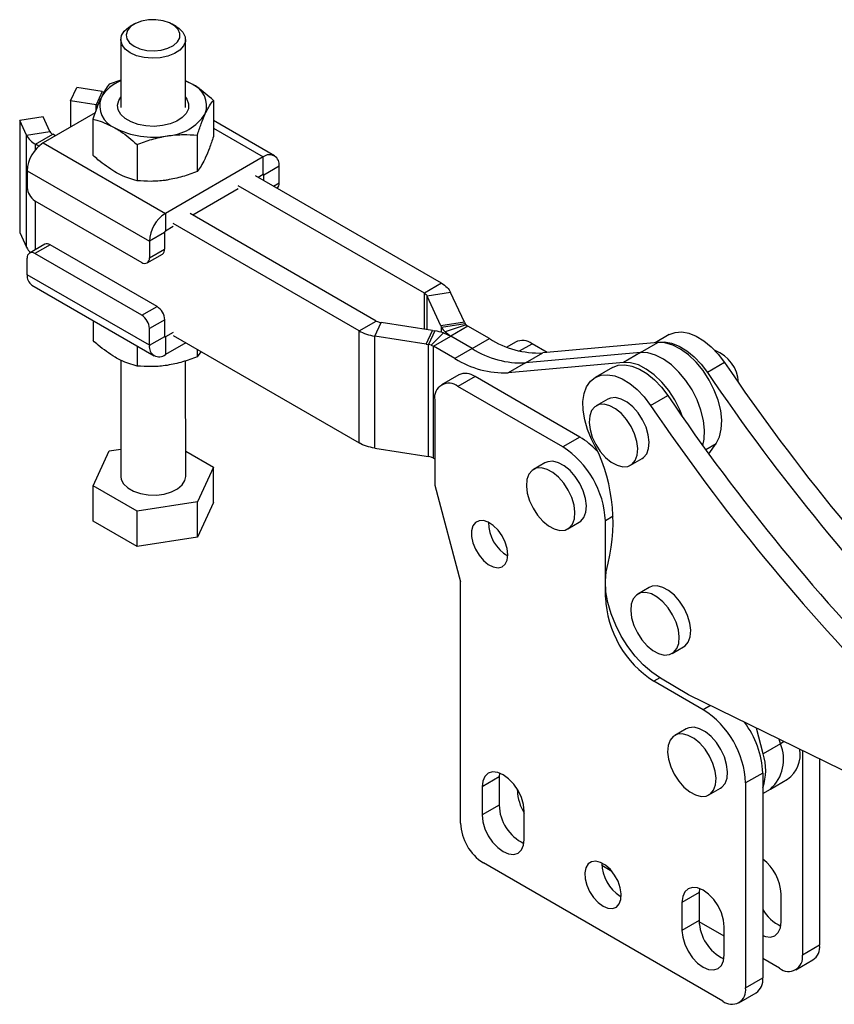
# Model space of a CAD drawing. Header units: millimetres. Extents: x 32 to 376, y 21 to 272.
# Tile 1 of 29: x 65 to 140, y 29 to 120. Entities that reach past the tile are written whole.
import ezdxf

# ---------------------------------------------------------------- set-up
doc = ezdxf.new("R2010")
doc.units = ezdxf.units.MM

msp = doc.modelspace()

# ---------------------------------------------------------------- linework, layer by layer
at = {"color": 7, "linetype": 'Continuous', "lineweight": 25}
for p, q in [((75.5402, 120.0348), (75.1865, 119.8302)), ((79.4325, 119.8317), (79.0786, 120.0361)), ((74.3099, 118.6067), (74.3122, 112.3123)), ((80.3122, 112.3145), (80.3099, 118.6089)), ((74.3113, 114.8527), (73.2298, 114.4725)), ((69.6618, 112.9294), (70.2441, 114.1836)), ((72.6045, 113.8192), (70.2441, 114.1836)), ((80.8477, 114.5235), (80.3114, 114.7566)), ((72.6045, 113.8192), (72.0222, 112.565)), ((72.6045, 113.8192), (72.7829, 113.7885)), ((69.6618, 112.9294), (69.6627, 110.5106)), ((72.0222, 112.565), (69.6618, 112.9294)), ((82.8891, 112.9814), (82.8903, 109.6273)), ((67.1244, 111.4646), (64.9511, 111.128)), ((67.7569, 110.1027), (67.1244, 111.4646)), ((71.9316, 111.8204), (67.1313, 109.0493)), ((71.7355, 111.2541), (71.7368, 107.9)), ((65.5836, 109.7661), (64.9511, 111.128)), ((64.9511, 111.128), (64.9549, 100.7558)), ((88.5459, 107.8525), (82.8898, 111.115)), ((65.5836, 109.7661), (67.7569, 110.1027)), ((65.5874, 99.3939), (65.5836, 109.7661)), ((66.4247, 108.9256), (68.0157, 109.8441)), ((68.262, 109.702), (68.0157, 109.8441)), ((81.3948, 109.763), (81.396, 106.4089)), ((66.7272, 108.7512), (66.4247, 108.9256)), ((67.1313, 109.0493), (78.4451, 102.5235)), ((75.818, 108.8993), (75.8193, 105.5452)), ((87.496, 107.7485), (78.4451, 102.5235)), ((87.4966, 106.1151), (87.496, 107.7485)), ((88.9816, 106.8907), (87.5674, 106.0743)), ((88.9821, 105.3389), (88.9816, 106.8907)), ((65.647, 106.4769), (76.9608, 99.9512)), ((65.647, 106.4769), (65.6476, 104.9252)), ((104.0183, 96.0551), (86.7894, 105.9928)), ((87.4966, 106.1151), (87.0371, 105.8499)), ((87.5676, 105.5439), (87.5674, 106.0743)), ((102.4273, 95.1367), (85.1984, 105.0743)), ((88.7462, 104.8641), (88.775, 104.8807)), ((85.1985, 104.7885), (80.9914, 102.3597)), ((66.355, 103.7006), (76.2545, 97.9906)), ((78.4451, 102.5235), (78.4457, 100.8901)), ((97.9726, 92.565), (80.7436, 102.5026)), ((79.1528, 101.2983), (78.4457, 100.8901)), ((96.3816, 91.6465), (79.1527, 101.5842)), ((64.9549, 100.7558), (65.5874, 99.3939)), ((78.375, 100.7676), (76.9608, 99.9512)), ((78.375, 100.7676), (78.3755, 99.2159)), ((67.2714, 99.6661), (65.8572, 98.8497)), ((67.771, 99.6167), (66.3568, 98.8003)), ((77.6705, 93.9067), (67.771, 99.6167)), ((76.9608, 99.9512), (76.9613, 98.3995)), ((76.2563, 93.0903), (66.3568, 98.8003)), ((76.7542, 97.9413), (78.1684, 98.7577)), ((76.9613, 98.3995), (78.3755, 99.2159)), ((65.6506, 96.8397), (65.65, 98.3915)), ((76.9643, 90.314), (65.6506, 96.8397)), ((66.0863, 95.8779), (77.4, 89.3521)), ((104.0183, 96.0551), (102.4273, 95.1367)), ((104.8595, 95.2145), (102.6861, 94.8782)), ((103.961, 92.1332), (102.6861, 94.8782)), ((106.1344, 92.4695), (104.8595, 95.2145)), ((76.2563, 93.0903), (77.6705, 93.9067)), ((71.7424, 92.6154), (71.7431, 90.749)), ((78.3779, 92.6822), (76.9637, 91.8657)), ((78.3785, 91.1304), (78.3779, 92.6822)), ((96.3816, 91.6465), (97.9726, 92.565)), ((97.8385, 91.1614), (98.4208, 92.4159)), ((103.1788, 91.6816), (98.4208, 92.4159)), ((106.1344, 92.4695), (103.961, 92.1332)), ((103.961, 92.1332), (104.022, 92.0019)), ((104.022, 92.0019), (106.1953, 92.3382)), ((106.2952, 92.199), (104.3466, 91.5495)), ((106.4541, 92.0796), (104.8631, 91.1611)), ((106.1344, 92.4695), (106.1953, 92.3382)), ((106.2952, 92.199), (106.4541, 92.0796)), ((108.4456, 90.9309), (106.4541, 92.0796)), ((76.9643, 90.314), (76.9637, 91.8657)), ((76.9643, 90.314), (78.3785, 91.1304)), ((79.1563, 91.4978), (78.4492, 91.0895)), ((79.1564, 91.2119), (96.3823, 81.276)), ((96.3823, 81.276), (96.3816, 91.6465)), ((102.5964, 90.427), (97.8385, 91.1614)), ((97.8392, 80.7909), (97.8385, 91.1614)), ((102.5964, 90.427), (103.1788, 91.6816)), ((103.4062, 91.6464), (102.8238, 90.3919)), ((103.065, 90.3342), (104.19, 91.4591)), ((103.1788, 91.6816), (103.4062, 91.6464)), ((103.2721, 90.2427), (104.8631, 91.1611)), ((104.19, 91.4591), (104.8631, 91.1611)), ((104.3466, 91.5495), (104.8631, 91.1611)), ((106.8546, 90.0124), (104.8631, 91.1611)), ((125.1054, 91.303), (123.7986, 90.5486)), ((75.8249, 90.2607), (75.8255, 88.3942)), ((78.4492, 91.0895), (78.4498, 89.4561)), ((80.3244, 90.5383), (78.4498, 89.4561)), ((102.5964, 90.427), (102.8238, 90.3919)), ((102.8246, 80.0214), (102.8238, 90.3919)), ((103.065, 90.3342), (103.2721, 90.2427)), ((105.2636, 89.094), (103.2721, 90.2427)), ((103.2729, 79.8722), (103.2721, 90.2427)), ((106.8546, 90.0124), (108.4456, 90.9309)), ((110.873, 90.6181), (110.0645, 90.1513)), ((113.8137, 89.6493), (112.3969, 90.4672)), ((124.0396, 90.5703), (113.3841, 89.6106)), ((122.4486, 89.6518), (124.0396, 90.5703)), ((81.4021, 89.9166), (81.4023, 89.2579)), ((81.7322, 89.7262), (81.4023, 89.2579)), ((106.8546, 90.0124), (105.2636, 89.094)), ((122.4486, 89.6518), (111.7932, 88.6921)), ((111.7932, 88.6921), (113.3841, 89.6106)), ((122.4486, 89.6518), (120.8576, 88.7334)), ((74.3208, 88.9276), (74.3247, 78.1794)), ((80.3247, 78.1816), (80.3208, 88.8809)), ((120.8576, 88.7334), (110.2022, 87.7737)), ((111.7932, 88.6921), (110.2022, 87.7737)), ((130.2338, 88.7196), (128.6428, 87.8011)), ((105.6051, 87.5769), (104.0141, 86.6585)), ((119.8374, 88.2619), (118.2464, 87.3434)), ((107.1289, 87.426), (105.5379, 86.5076)), ((116.8276, 81.8271), (107.1289, 87.426)), ((115.2366, 80.9087), (105.5379, 86.5076)), ((123.3749, 84.76), (124.9659, 85.6784)), ((103.3827, 85.263), (103.3827, 77.3817)), ((119.4088, 85.3298), (118.3482, 84.7175)), ((116.8276, 81.8271), (115.2366, 80.9087)), ((128.7778, 80.2664), (129.4481, 81.2351)), ((71.748, 77.3169), (73.2423, 80.5353)), ((73.2423, 80.5353), (74.3238, 80.7028)), ((80.3239, 80.5309), (82.9015, 79.0441)), ((97.8392, 80.7909), (102.5972, 80.0566)), ((102.5972, 80.0566), (102.8246, 80.0214)), ((103.2729, 79.8722), (103.0658, 79.9637)), ((103.2729, 79.8722), (103.3827, 79.8088)), ((113.5954, 79.4377), (112.5347, 78.8254)), ((121.5229, 79.2181), (122.5836, 79.8304)), ((82.9015, 79.0441), (81.4072, 75.8257)), ((82.9027, 75.7773), (82.9015, 79.0441)), ((75.8305, 74.9621), (71.748, 77.3169)), ((71.7492, 74.05), (71.748, 77.3169)), ((103.3827, 77.3817), (105.7714, 68.424)), ((81.4072, 75.8257), (75.8305, 74.9621)), ((81.4084, 72.5589), (81.4072, 75.8257)), ((82.9027, 75.7773), (81.4084, 72.5589)), ((75.8317, 71.6953), (75.8305, 74.9621)), ((75.8317, 71.6953), (71.7492, 74.05)), ((115.7094, 73.326), (116.7701, 73.9383)), ((119.1879, 67.0131), (119.1879, 74.0648)), ((81.4084, 72.5589), (75.8317, 71.6953)), ((105.7714, 46.0864), (105.7714, 68.424)), ((123.2574, 67.9034), (122.1967, 67.2911)), ((125.3715, 61.7917), (126.4321, 62.404)), ((128.258, 56.5921), (123.6781, 59.236)), ((126.9022, 57.9754), (124.2861, 59.523)), ((147.002, 48.1144), (126.9022, 57.9754)), ((126.6706, 54.8204), (125.61, 54.2081)), ((133.8035, 52.5103), (133.1815, 54.8948)), ((135.3945, 53.4288), (135.2808, 53.8649)), ((135.3945, 53.4288), (133.8035, 52.5103)), ((137.4413, 52.8049), (137.4413, 33.886)), ((139.0323, 52.0244), (139.0323, 34.8044)), ((109.356, 50.3626), (107.765, 49.4442)), ((109.3854, 50.7356), (109.356, 50.3626)), ((109.356, 50.3626), (109.356, 47.7701)), ((133.7644, 50.7289), (132.1734, 49.8104)), ((133.7644, 50.7289), (133.7644, 31.7633)), ((134.4685, 49.233), (136.0595, 50.1515)), ((107.765, 49.4442), (107.765, 46.8516)), ((111.0394, 49.1275), (111.0394, 49.227)), ((128.7847, 48.7087), (129.8454, 49.321)), ((132.1734, 49.8104), (132.1734, 30.8448)), ((133.7644, 48.8265), (134.4685, 49.233)), ((109.356, 47.7701), (107.765, 46.8516)), ((111.6804, 44.5913), (111.6804, 47.1839)), ((130.0521, 29.6198), (107.8927, 42.4121)), ((119.7913, 41.6255), (118.8695, 42.1576)), ((120.5634, 39.3405), (120.6663, 39.2847)), ((127.8733, 39.6728), (126.2823, 38.7544)), ((127.9027, 40.0458), (127.8733, 39.6728)), ((127.8733, 39.6728), (127.8733, 37.0803)), ((135.4657, 36.9427), (135.4657, 39.5352)), ((126.2823, 38.7544), (126.2823, 36.1618)), ((127.8733, 37.0803), (126.2823, 36.1618)), ((130.1977, 35.618), (127.8761, 36.9582)), ((130.1977, 33.9015), (130.1977, 36.494)), ((139.0323, 34.8044), (137.4413, 33.886)), ((135.32, 32.6609), (133.7644, 33.559)), ((136.8199, 32.5124), (138.4109, 33.4309)), ((132.1734, 30.8448), (133.7644, 31.7633)), ((131.5519, 29.4713), (133.1429, 30.3898))]:
    msp.add_line(p, q, dxfattribs=at)
at = {"color": 8, "linetype": 'Continuous', "lineweight": 25}
for p, q in [((72.0224, 112.0827), (72.0222, 112.565)), ((82.89, 110.4053), (87.496, 107.7485)), ((66.4249, 108.4348), (66.4247, 108.9256)), ((87.4966, 106.1151), (87.5674, 106.0743)), ((88.4528, 105.0333), (88.9821, 105.3389)), ((66.4283, 99.1794), (66.4267, 103.6593)), ((102.4276, 91.7975), (102.4273, 95.1367)), ((102.6864, 91.7576), (102.6861, 94.8782)), ((78.4492, 91.0895), (78.3785, 91.1303)), ((104.022, 91.5113), (104.022, 92.0019)), ((111.2225, 89.7892), (112.3969, 90.4672)), ((128.4798, 80.6761), (129.4481, 81.2351)), ((119.9234, 74.4893), (119.1879, 74.0648)), ((119.3074, 67.0821), (119.1879, 67.0131)), ((124.2316, 59.5555), (123.6781, 59.236)), ((128.9305, 56.9803), (128.258, 56.5921)), ((135.7506, 53.6344), (135.3945, 53.4288))]:
    msp.add_line(p, q, dxfattribs=at)
at = {"color": 7, "linetype": 'Continuous', "lineweight": 25, "flags": 128}
for points in [[(75.542, 117.9957), (76.0845, 117.7584), (76.7179, 117.6144), (77.3951, 117.5744), (78.0661, 117.6414), (78.6809, 117.8102), (79.1941, 118.0686), (79.5675, 118.3972), (79.7734, 118.7717), (79.7967, 119.1643), (79.6355, 119.546), (79.3018, 119.8883), (78.8204, 120.166), (78.2269, 120.3584), (77.5655, 120.4513), (76.885, 120.4377), (76.2361, 120.3187), (75.6668, 120.1031), (75.2193, 119.8069), (74.9269, 119.452), (74.8112, 119.0648), (74.8809, 118.674), (75.1306, 118.3086), (75.542, 117.9957)], [(75.1886, 117.3832), (74.7277, 117.726), (74.4291, 118.1242), (74.3114, 118.5527), (74.3822, 118.9847), (74.6369, 119.3931), (75.0596, 119.7521), (75.1865, 119.8302)], [(79.4325, 119.8317), (79.6804, 119.6694), (80.0632, 119.296), (80.273, 118.8794), (80.2966, 118.4456), (80.1326, 118.0221), (79.7912, 117.6354), (79.2939, 117.3098), (78.6719, 117.0657), (77.9644, 116.9185), (77.2157, 116.8775), (76.473, 116.9452), (75.7828, 117.1174), (75.1886, 117.3832)], [(80.8477, 114.5235), (80.356, 114.7722), (80.3113, 114.7917)], [(80.3119, 113.2709), (80.4406, 113.0814), (80.5954, 112.649), (80.5731, 112.2076), (80.375, 111.7811), (80.0119, 111.3923), (79.5032, 111.0623), (78.8763, 110.8089), (78.1652, 110.6457), (77.408, 110.5815), (76.6457, 110.6198), (75.9194, 110.7586), (75.2681, 110.9902), (74.727, 111.3023), (74.3253, 111.678), (74.0846, 112.0971), (74.0179, 112.537), (74.1288, 112.9739), (74.3119, 113.2687)], [(125.1054, 91.303), (125.1095, 91.3053), (125.6477, 91.5115), (126.2575, 91.5565), (126.919, 91.4391), (127.6109, 91.1628), (128.3106, 90.7368), (128.9956, 90.1748), (129.6437, 89.4951), (130.2338, 88.7196)], [(123.9277, 90.5602), (124.0567, 90.593), (124.6665, 90.6381), (125.328, 90.5206), (126.0199, 90.2444), (126.7196, 89.8184), (127.4046, 89.2564), (128.0527, 88.5766), (128.6428, 87.8011)], [(129.4481, 81.2351), (129.7521, 81.8344), (129.9263, 82.5602), (129.9646, 83.3875), (129.8658, 84.2875), (129.6332, 85.2288), (129.2749, 86.1788), (128.8033, 87.1045), (128.235, 87.9737), (127.5896, 88.7561), (126.8895, 89.4247), (126.159, 89.9561), (125.4237, 90.3319), (124.7089, 90.539), (124.0396, 90.5703)], [(128.207, 81.0532), (128.3353, 81.6418), (128.3736, 82.4691), (128.2748, 83.369), (128.0422, 84.3104), (127.6839, 85.2604), (127.2124, 86.186), (126.644, 87.0552), (125.9986, 87.8377), (125.2985, 88.5062), (124.568, 89.0376), (123.8327, 89.4134), (123.1179, 89.6206), (122.4486, 89.6518)], [(128.207, 81.0532), (128.3353, 81.6418), (128.3736, 82.4691), (128.2748, 83.369), (128.0422, 84.3104), (127.6839, 85.2604), (127.2124, 86.186), (126.644, 87.0552), (125.9986, 87.8377), (125.2985, 88.5062), (124.568, 89.0376), (123.8327, 89.4134), (123.1179, 89.6206), (122.4486, 89.6518)], [(119.8374, 88.2619), (119.8415, 88.2642), (120.3798, 88.4704), (120.9895, 88.5154), (121.6511, 88.3979), (122.3429, 88.1217), (123.0427, 87.6957), (123.7277, 87.1337), (124.3758, 86.454), (124.9659, 85.6784)], [(126.3683, 83.6435), (126.0929, 84.3419), (125.6214, 85.2676), (125.053, 86.1367), (124.4076, 86.9192), (123.7075, 87.5877), (122.9771, 88.1191), (122.2417, 88.4949), (121.5269, 88.7021), (120.8576, 88.7334)], [(117.9119, 81.625), (117.5372, 82.5242), (117.2745, 83.4251), (117.1325, 84.2987), (117.1156, 85.1165), (117.2244, 85.8522), (117.4555, 86.4819), (117.8013, 86.9852), (118.2505, 87.3458), (118.7888, 87.5519), (119.3985, 87.597), (120.0601, 87.4795), (120.7519, 87.2033), (121.4517, 86.7773), (122.1367, 86.2153), (122.7848, 85.5355), (123.3749, 84.76)], [(119.0756, 84.859), (118.6043, 84.8239), (118.2103, 84.6227), (117.9167, 84.2673), (117.7403, 83.7782), (117.6915, 83.1839), (117.7732, 82.519), (117.9805, 81.822), (118.3014, 81.1334), (118.7173, 80.4934), (119.204, 79.9391), (119.7333, 79.5026), (120.2742, 79.2095), (120.7955, 79.0766), (121.2668, 79.1118), (121.6608, 79.3129), (121.9545, 79.6683), (122.1308, 80.1574), (122.1796, 80.7517), (122.0979, 81.4167), (121.8906, 82.1137), (121.5697, 82.8022), (121.1538, 83.4422), (120.6671, 83.9966), (120.1378, 84.433), (119.5969, 84.7262), (119.0756, 84.859)], [(120.1362, 85.4714), (119.6649, 85.4362), (119.4088, 85.3298)], [(122.5836, 79.8304), (122.7214, 79.9252), (123.0151, 80.2806), (123.1915, 80.7697), (123.2402, 81.364), (123.1586, 82.029), (122.9513, 82.726), (122.6303, 83.4145), (122.2144, 84.0545), (121.7277, 84.6089), (121.1985, 85.0453), (120.6575, 85.3385), (120.1362, 85.4714)], [(114.3228, 79.5793), (113.8515, 79.5441), (113.5954, 79.4377)], [(116.7701, 73.9383), (116.908, 74.0331), (117.2016, 74.3886), (117.378, 74.8776), (117.4267, 75.4719), (117.3451, 76.1369), (117.1378, 76.8339), (116.8169, 77.5224), (116.4009, 78.1624), (115.9142, 78.7168), (115.385, 79.1532), (114.8441, 79.4464), (114.3228, 79.5793)], [(113.2621, 78.967), (112.7908, 78.9318), (112.3969, 78.7307), (112.1032, 78.3752), (111.9268, 77.8861), (111.8781, 77.2918), (111.9597, 76.6269), (112.167, 75.9299), (112.488, 75.2414), (112.9039, 74.6013), (113.3906, 74.047), (113.9198, 73.6105), (114.4608, 73.3174), (114.982, 73.1845), (115.4534, 73.2197), (115.8473, 73.4208), (116.141, 73.7762), (116.3173, 74.2653), (116.3661, 74.8596), (116.2844, 75.5246), (116.0771, 76.2216), (115.7562, 76.9101), (115.3403, 77.5501), (114.8536, 78.1045), (114.3244, 78.5409), (113.7834, 78.8341), (113.2621, 78.967)], [(74.3247, 78.1794), (74.3617, 77.909), (74.5715, 77.4923), (74.9543, 77.1189), (75.486, 76.8122), (76.1333, 76.5915), (76.8554, 76.4706), (77.6071, 76.4571), (78.341, 76.552), (79.011, 76.7491), (79.5751, 77.0362), (79.9978, 77.3952), (80.2525, 77.8036), (80.3247, 78.1816)], [(110.1626, 70.9375), (110.0996, 71.5025), (109.9155, 72.0983), (109.6238, 72.6807), (109.2463, 73.2064), (108.8108, 73.6366), (108.3497, 73.9392), (107.8972, 74.0918), (107.4868, 74.0832), (107.1491, 73.9139), (106.9089, 73.5965), (106.7843, 73.1546), (106.7843, 72.6209), (106.9089, 72.035), (107.1491, 71.4404), (107.4868, 70.8811), (107.8972, 70.3987), (108.3497, 70.0289), (108.8108, 69.7991), (109.2463, 69.7265), (109.6238, 69.8163), (109.9155, 70.0619), (110.0996, 70.4451), (110.1626, 70.9375)], [(124.2861, 59.523), (123.4815, 60.0719), (122.6982, 60.7526), (121.9553, 61.5482), (121.2711, 62.4393), (120.6623, 63.4041), (120.1438, 64.4189), (119.7284, 65.4589), (119.4262, 66.4986), (119.2446, 67.5125), (119.1881, 68.4758), (119.258, 69.3649), (119.4527, 70.158)], [(123.9848, 68.0449), (123.5135, 68.0098), (123.2574, 67.9034)], [(126.4321, 62.404), (126.57, 62.4988), (126.8636, 62.8542), (127.04, 63.3433), (127.0888, 63.9376), (127.0071, 64.6026), (126.7998, 65.2996), (126.4789, 65.9881), (126.063, 66.6281), (125.5763, 67.1824), (125.047, 67.6189), (124.5061, 67.9121), (123.9848, 68.0449)], [(122.9241, 67.4326), (122.4528, 67.3975), (122.0589, 67.1963), (121.7652, 66.8409), (121.5888, 66.3518), (121.5401, 65.7575), (121.6217, 65.0925), (121.829, 64.3955), (122.15, 63.707), (122.5659, 63.067), (123.0526, 62.5126), (123.5818, 62.0762), (124.1228, 61.783), (124.6441, 61.6502), (125.1154, 61.6853), (125.5093, 61.8865), (125.803, 62.2419), (125.9793, 62.731), (126.0281, 63.3253), (125.9465, 63.9902), (125.7391, 64.6872), (125.4182, 65.3758), (125.0023, 66.0158), (124.5156, 66.5701), (123.9864, 67.0066), (123.4454, 67.2998), (122.9241, 67.4326)], [(127.398, 54.962), (126.9267, 54.9268), (126.6706, 54.8204)], [(129.8454, 49.321), (129.9832, 49.4158), (130.2769, 49.7712), (130.4532, 50.2603), (130.502, 50.8546), (130.4204, 51.5196), (130.213, 52.2166), (129.8921, 52.9051), (129.4762, 53.5451), (128.9895, 54.0995), (128.4603, 54.5359), (127.9193, 54.8291), (127.398, 54.962)], [(126.3374, 54.3496), (125.8661, 54.3145), (125.4721, 54.1133), (125.1784, 53.7579), (125.0021, 53.2688), (124.9533, 52.6745), (125.035, 52.0096), (125.2423, 51.3126), (125.5632, 50.624), (125.9791, 49.984), (126.4658, 49.4297), (126.995, 48.9932), (127.536, 48.7001), (128.0573, 48.5672), (128.5286, 48.6023), (128.9226, 48.8035), (129.2162, 49.1589), (129.3926, 49.648), (129.4413, 50.2423), (129.3597, 50.9073), (129.1524, 51.6043), (128.8314, 52.2928), (128.4155, 52.9328), (127.9288, 53.4872), (127.3996, 53.9236), (126.8586, 54.2168), (126.3374, 54.3496)], [(111.6804, 47.1839), (111.6137, 47.8075), (111.4182, 48.4656), (111.107, 49.1134), (110.7016, 49.7067), (110.2294, 50.2051), (109.7227, 50.5747), (109.2161, 50.7902), (108.7439, 50.8369), (108.3384, 50.7117), (108.0273, 50.4231), (107.8318, 49.9908), (107.765, 49.4442)], [(107.765, 46.8516), (107.8318, 46.228), (108.0273, 45.5699), (108.3384, 44.9221), (108.7439, 44.3288), (109.2161, 43.8303), (109.7227, 43.4608), (110.2294, 43.2453), (110.7016, 43.1986), (111.107, 43.3238), (111.4182, 43.6124), (111.6137, 44.0447), (111.6804, 44.5913)], [(118.9724, 38.4221), (119.4303, 38.2304), (119.8542, 38.1983), (120.2127, 38.3282), (120.4792, 38.6103), (120.634, 39.0239), (120.6655, 39.5381), (120.5715, 40.1149), (120.3588, 40.7115), (120.0434, 41.2837), (119.6485, 41.7889), (119.2035, 42.1898), (118.7413, 42.4566), (118.2963, 42.5695), (117.9014, 42.5202), (117.586, 42.3123), (117.3733, 41.9612), (117.2793, 41.4929), (117.3108, 40.9423), (117.4656, 40.35), (117.7321, 39.7602), (118.0906, 39.2164), (118.5145, 38.7591), (118.9724, 38.4221)], [(130.1977, 36.494), (130.131, 37.1177), (129.9354, 37.7758), (129.6243, 38.4236), (129.2189, 39.0169), (128.7467, 39.5153), (128.24, 39.8849), (127.7333, 40.1004), (127.2612, 40.1471), (126.8557, 40.0219), (126.5446, 39.7333), (126.349, 39.301), (126.2823, 38.7544)], [(133.7644, 35.6836), (134.0147, 35.5967), (134.4868, 35.5499), (134.8923, 35.6751), (135.2034, 35.9637), (135.399, 36.3961), (135.4657, 36.9427)], [(126.2823, 36.1618), (126.349, 35.5382), (126.5446, 34.8801), (126.8557, 34.2323), (127.2612, 33.639), (127.7333, 33.1405), (128.24, 32.771), (128.7467, 32.5555), (129.2189, 32.5088), (129.6243, 32.634), (129.9354, 32.9226), (130.131, 33.3549), (130.1977, 33.9015)]]:
    msp.add_lwpolyline(points, dxfattribs=at)
at = {"color": 7, "linetype": 'Continuous', "lineweight": 25}
for centre, radius, start, end in [((75.5807, 111.4513), 3.5715, 110.818945, 150.165727), ((80.0709, 112.4689), 2.1965, 340.532756, 69.287646), ((74.5535, 112.496), 2.1965, 160.532896, 249.287553), ((71.7916, 111.0587), 1.5239, 74.563048, 81.29566), ((78.332, 114.2537), 4.5661, 273.443845, 326.550779), ((77.3019, 117.2615), 7.6772, 242.665988, 279.782534), ((67.3488, 110.6915), 1.9931, 207.665868, 242.378504), ((68.3001, 110.3874), 0.6133, 207.666199, 242.377775), ((68.8699, 106.3317), 3.2261, 122.608488, 177.419642), ((88.0758, 107.0373), 0.9176, 350.8064, 129.182789), ((87.5242, 106.0812), 0.0437, 350.803374, 129.184495), ((67.1828, 104.9954), 1.5368, 182.619804, 237.408295), ((88.5064, 105.2781), 0.4797, 304.060528, 7.284196), ((80.1836, 99.806), 3.2261, 122.608541, 177.419413), ((78.5284, 100.7607), 0.1536, 122.608136, 177.419436), ((67.0614, 100.1075), 1.6377, 205.834243, 227.308274), ((67.4784, 99.2079), 0.5028, 54.405202, 114.316702), ((66.081, 98.4617), 0.4367, 50.838557, 189.256111), ((77.8997, 99.155), 0.4797, 304.060528, 7.284196), ((76.5303, 98.3292), 0.4367, 230.838824, 9.255844), ((66.6795, 96.7262), 1.0352, 173.703318, 235.033103), ((76.8427, 92.6119), 1.5368, 2.619402, 57.408574), ((75.4285, 91.7955), 1.5368, 2.619402, 57.408574), ((106.6383, 92.5507), 0.4914, 205.621365, 225.704695), ((78.4216, 91.1234), 0.0437, 170.803746, 309.185971), ((102.6836, 86.8904), 4.8106, 71.750721, 81.360701), ((105.4617, 92.6924), 1.5968, 205.620981, 225.705746), ((77.8701, 90.1674), 0.9176, 170.806598, 309.18268), ((102.6016, 88.9287), 1.4799, 71.749482, 81.361216), ((113.0264, 98.1687), 8.5656, 237.670438, 272.393994), ((111.5041, 89.2209), 1.5331, 54.382315, 114.307311), ((111.4354, 97.2503), 8.5656, 237.670438, 272.393994), ((128.2089, 86.7192), 3.3082, 2.435002, 69.865161), ((109.8444, 96.3318), 8.5656, 237.670438, 272.393994), ((288.7637, 196.0342), 191.4371, 214.095488, 224.679766), ((106.2361, 86.1798), 1.5331, 54.382315, 114.307311), ((287.1727, 195.1157), 191.4371, 214.095488, 224.679766), ((104.6966, 85.4761), 1.3311, 50.796729, 189.214023), ((283.4958, 192.993), 191.4371, 214.095488, 224.679766), ((281.9048, 192.0746), 191.4371, 214.095488, 224.679766), ((113.172, 75.7478), 7.0938, 42.544702, 58.980452), ((103.9566, 73.9129), 15.9445, 346.37915, 28.926443), ((110.6091, 73.6744), 8.5877, 2.605492, 57.394517), ((102.6023, 78.558), 1.4801, 71.750487, 81.360895), ((111.9195, 73.9111), 3.557, 179.65308, 240.341513), ((128.8953, 67.433), 9.7165, 182.476388, 237.523615), ((123.6726, 49.4236), 8.5096, 2.605481, 57.394514), ((125.3534, 50.3545), 8.4193, 2.548678, 37.205549), ((132.0091, 51.9759), 3.684, 311.881037, 23.227764), ((134.3317, 52.4899), 2.9075, 306.460758, 8.501803), ((129.0128, 51.0019), 5.0226, 341.091561, 17.477128), ((115.4241, 49.2913), 4.3878, 182.140285, 211.438497), ((113.3727, 47.8481), 4.0174, 181.113198, 244.62582), ((110.3771, 46.2959), 4.6104, 182.605484, 237.394526), ((122.4686, 42.394), 3.5991, 179.948283, 238.038331), ((131.2094, 39.3493), 4.2603, 2.499825, 53.150894), ((136.8945, 39.8325), 3.5738, 208.855136, 245.920179), ((131.8899, 37.1583), 4.0174, 181.113217, 244.62581), ((137.5654, 34.6408), 1.476, 304.946492, 6.365689), ((136.1481, 33.6762), 1.3101, 230.796699, 9.214022), ((132.3404, 31.5802), 1.4357, 303.985639, 7.326542), ((130.8802, 30.6351), 1.3101, 230.796699, 9.214022)]:
    msp.add_arc(centre, radius, start, end, dxfattribs=at)
for points, knots in [([(73.2298, 114.4725), (73.1085, 114.3131), (72.8635, 113.9914), (72.6103, 113.484), (72.4826, 113.228)], [0, 0, 0, 0, 0.4954583, 1, 1, 1, 1]), ([(82.8891, 112.9814), (82.3824, 113.4203), (81.7093, 114.0034), (81.0185, 114.4204), (80.8477, 114.5235)], [0, 0, 0, 0, 0.7527657, 1, 1, 1, 1]), ([(72.4826, 113.228), (72.4649, 113.1895), (72.3308, 112.8973), (72.0779, 112.2731), (71.8504, 111.5958), (71.7355, 111.2541)], [0, 0, 0, 0, 0.0700639, 0.5307711, 1, 1, 1, 1]), ([(82.1418, 111.7369), (82.1595, 111.7746), (82.2936, 112.0601), (82.5465, 112.5251), (82.7742, 112.8284), (82.8891, 112.9814)], [0, 0, 0, 0, 0.07006304, 0.53077049, 1, 1, 1, 1]), ([(71.7355, 111.2541), (71.8888, 111.2152), (72.5537, 111.0462), (73.2448, 110.7044), (73.7767, 110.4415)], [0, 0, 0, 0, 0.2305399, 1, 1, 1, 1]), ([(81.3948, 109.763), (81.5161, 110.1263), (81.7609, 110.8595), (82.0141, 111.4427), (82.1418, 111.7369)], [0, 0, 0, 0, 0.4954579, 1, 1, 1, 1]), ([(73.7767, 110.4415), (73.9474, 110.3384), (74.6382, 109.9214), (75.3113, 109.3383), (75.818, 108.8993)], [0, 0, 0, 0, 0.2472343, 1, 1, 1, 1]), ([(75.818, 108.8993), (76.2708, 109.0714), (77.1848, 109.4187), (78.1296, 109.6029), (78.6063, 109.6959)], [0, 0, 0, 0, 0.4954579, 1, 1, 1, 1]), ([(78.6063, 109.6959), (78.6723, 109.7057), (79.1729, 109.7799), (80.1166, 109.8464), (80.9661, 109.7909), (81.3948, 109.763)], [0, 0, 0, 0, 0.0700627, 0.5307707, 1, 1, 1, 1]), ([(82.8903, 109.6273), (82.769, 109.264), (82.5242, 108.5308), (82.271, 107.9476), (82.1433, 107.6533)], [0, 0, 0, 0, 0.4954578, 1, 1, 1, 1]), ([(73.7781, 106.3579), (73.2463, 106.7084), (72.5551, 107.164), (71.8901, 107.7621), (71.7368, 107.9)], [0, 0, 0, 0, 0.7694608, 1, 1, 1, 1]), ([(82.1433, 107.6533), (82.1256, 107.6156), (81.9915, 107.3301), (81.7386, 106.8651), (81.5109, 106.5619), (81.396, 106.4089)], [0, 0, 0, 0, 0.0700624, 0.5307707, 1, 1, 1, 1]), ([(75.8193, 105.5452), (75.3127, 105.6907), (74.6397, 105.884), (73.9489, 106.264), (73.7781, 106.3579)], [0, 0, 0, 0, 0.7527646, 1, 1, 1, 1]), ([(81.396, 106.4089), (80.9432, 106.2368), (80.0293, 105.8895), (79.0845, 105.7053), (78.6078, 105.6123)], [0, 0, 0, 0, 0.4954577, 1, 1, 1, 1]), ([(78.6078, 105.6123), (78.5417, 105.6025), (78.0412, 105.5283), (77.0975, 105.4618), (76.2479, 105.5173), (75.8193, 105.5452)], [0, 0, 0, 0, 0.0700627, 0.5307705, 1, 1, 1, 1]), ([(104.0183, 96.0551), (104.2065, 95.931), (104.5828, 95.6828), (104.7672, 95.3706), (104.8595, 95.2145)], [0, 0, 0, 0, 0.4999992, 1, 1, 1, 1]), ([(102.4273, 95.1367), (102.4852, 95.0985), (102.601, 95.0222), (102.6578, 94.9262), (102.6861, 94.8782)], [0, 0, 0, 0, 0.4999958, 1, 1, 1, 1]), ([(97.9726, 92.565), (98.0387, 92.5316), (98.1711, 92.4649), (98.3376, 92.4323), (98.4208, 92.4159)], [0, 0, 0, 0, 0.4999958, 1, 1, 1, 1]), ([(96.3816, 91.6465), (96.5967, 91.538), (97.027, 91.3209), (97.568, 91.2145), (97.8385, 91.1614)], [0, 0, 0, 0, 0.4999992, 1, 1, 1, 1]), ([(73.7844, 89.2069), (73.2526, 89.5574), (72.5614, 90.013), (71.8964, 90.6111), (71.7431, 90.749)], [0, 0, 0, 0, 0.7694608, 1, 1, 1, 1]), ([(75.8255, 88.3942), (75.319, 88.5398), (74.646, 88.7331), (73.9552, 89.113), (73.7844, 89.2069)], [0, 0, 0, 0, 0.7527645, 1, 1, 1, 1]), ([(78.6141, 88.4613), (78.548, 88.4515), (78.0475, 88.3773), (77.1037, 88.3108), (76.2542, 88.3663), (75.8255, 88.3942)], [0, 0, 0, 0, 0.0700627, 0.53077, 1, 1, 1, 1]), ([(81.4023, 89.2579), (80.9495, 89.0858), (80.0356, 88.7385), (79.0908, 88.5543), (78.6141, 88.4613)], [0, 0, 0, 0, 0.4954581, 1, 1, 1, 1]), ([(97.8392, 80.7909), (97.5687, 80.8441), (97.0277, 80.9504), (96.5974, 81.1675), (96.3823, 81.276)], [0, 0, 0, 0, 0.4999992, 1, 1, 1, 1])]:
    msp.add_open_spline(points, degree=3, knots=knots, dxfattribs=at)

doc.saveas('drawing.dxf')
